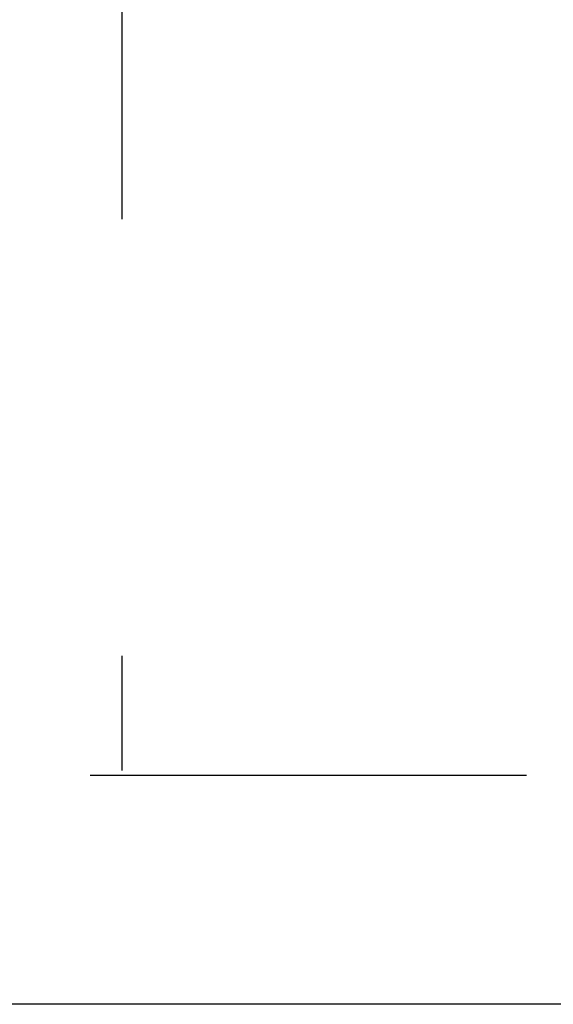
# Model space of a CAD drawing. Header units: inches. Extents: x 0 to 260, y 0 to 168.
# Tile 23 of 95: x 84.93 to 86.68, y 47.17 to 50.39. Entities that reach past the tile are written whole.
import ezdxf

# ---------------------------------------------------------------- set-up
doc = ezdxf.new("R2010")
doc.units = ezdxf.units.IN
doc.header["$LTSCALE"] = 14.290393
doc.header["$MEASUREMENT"] = 0
doc.linetypes.add('HIDDEN', pattern=[0.2, 0.1, -0.1])
doc.layers.get('0').update_dxf_attribs({"linetype": 'CONTINUOUS'})
doc.layers.add('DEFAULT_2', color=8, linetype='HIDDEN')
doc.layers.add('DIMENSIONS', color=7, linetype='CONTINUOUS')
doc.styles.get("Standard").update_dxf_attribs({"font": 'arial.ttf'})
doc.dimstyles.new('DIMSTYLE_1', dxfattribs={"dimtxt": 1.146288, "dimasz": 1.528384, "dimexe": 0.09, "dimexo": 0.07, "dimgap": 0.0375, "dimtad": 0, "dimtih": 1, "dimtoh": 1, "dimzin": 4, "dimdsep": 46, "dimtxsty": 'Standard', "dimblk": '_FILLED', "dimblk1": '_FILLED', "dimblk2": '_FILLED', "dimcen": 0.09, "dimazin": 1, "dimtfac": 1, "dimtofl": 0, "dimtmove": 0, "dimatfit": 3, "dimldrblk": '_FILLED', "dimfxl": 1, "dimtolj": 1, "dimtzin": 4, "dimarcsym": 0})

# ---------------------------------------------------------------- blocks, each defined once
blk = doc.blocks.new('_FILLED')
at = {"color": 0, "linetype": 'ByBlock'}
blk.add_solid([(0, 0), (-1, 0.2), (-1, -0.2)], dxfattribs=at)
blk = doc.blocks.new('*D13')
at = {"layer": 'DIMENSIONS', "color": 2, "linetype": 'Continuous'}
for p, q in [((78.955, 94.312), (76.0215, 94.312)), ((82.58, 94.312), (85.6367, 94.312))]:
    blk.add_line(p, q, dxfattribs=at)
at = {"layer": 'DIMENSIONS', "color": 2, "linetype": 'Continuous', "xscale": 1.5283842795, "yscale": 1.5283842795, "zscale": 1.5283842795}
blk.add_blockref('_FILLED', (78.955, 94.312), dxfattribs=at)
at = {"layer": 'DIMENSIONS', "color": 2, "linetype": 'Continuous', "xscale": 1.5283842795, "yscale": 1.5283842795, "zscale": 1.5283842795, "rotation": 180}
blk.add_blockref('_FILLED', (82.58, 94.312), dxfattribs=at)
at = {"layer": 'DIMENSIONS', "color": 2, "linetype": 'Continuous', "insert": (75.4483, 94.8852), "char_height": 1.14629, "width": 3.115006, "attachment_point": 3, "line_spacing_factor": 0.9}
blk.add_mtext('3.63', dxfattribs=at)

msp = doc.modelspace()

# ---------------------------------------------------------------- linework, layer by layer
at = {"color": 3, "linetype": 'Continuous'}
msp.add_line((119.1005, 47.1696), (84.497, 47.1696), dxfattribs=at)
at = {"layer": 'DEFAULT_2', "color": 8, "linetype": 'HIDDEN'}
for p, q in [((85.2675, 116.9046), (85.2675, 47.9346)), ((85.1635, 47.9196), (117.7675, 47.9196))]:
    msp.add_line(p, q, dxfattribs=at)

# ---------------------------------------------------------------- dimensions: what is measured, and where the dimension line sits
at = {"layer": 'DIMENSIONS', "color": 2, "linetype": 'Continuous'}
dim = msp.add_linear_dim(base=(82.5799576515, 94.3120273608), p1=(78.9549576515, 116.5445759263), p2=(82.5799576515, 47.2735759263), dimstyle='DIMSTYLE_1', dxfattribs=at)
dim.commit()
dim.dimension.update_dxf_attribs({"geometry": '*D13', "text_midpoint": (73.8893380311, 94.3056338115), "dimtype": 160})

doc.saveas('drawing.dxf')
